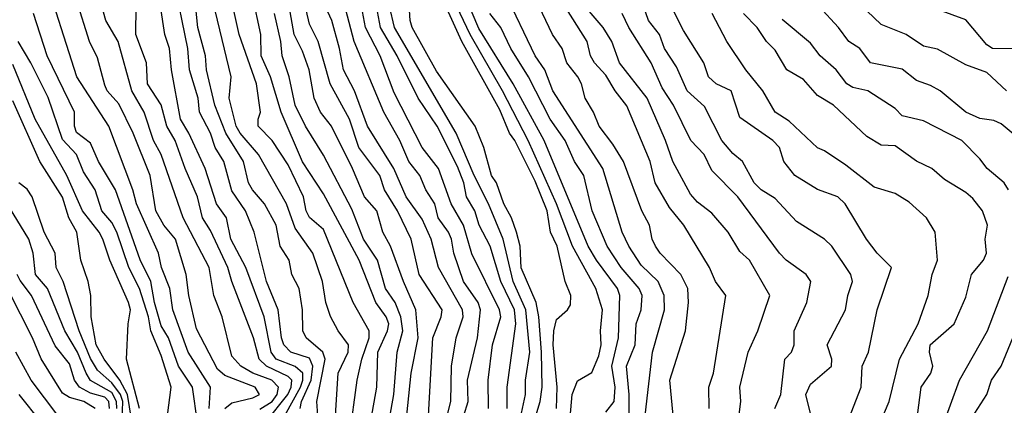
# Model space of a CAD drawing. Header units: metres. Extents: x -51132 to -49532, y -231222 to -229437.
# Tile 120 of 256: x -50578 to -50508, y -230798 to -230771. Entities that reach past the tile are written whole.
import ezdxf

# ---------------------------------------------------------------- set-up
doc = ezdxf.new("R2010")
doc.units = ezdxf.units.M
for name, color, linetype in [('CONTOUR_HALF', 8, 'Continuous'), ('CONTOUR_INDEX', 1, 'Continuous'), ('CONTOUR_INTER', 3, 'Continuous')]:
    doc.layers.add(name, color=color, linetype=linetype)

msp = doc.modelspace()

# ---------------------------------------------------------------- linework, layer by layer
at = {"layer": 'CONTOUR_HALF'}
for points, elevation in [([(-50553.616, -230801.259), (-50552.796, -230796.759), (-50552.727, -230794.259), (-50552.045, -230792.759), (-50551.951, -230792.259), (-50552.132, -230791.759), (-50552.883, -230790.759), (-50554.064, -230787.759), (-50556.58, -230783.058), (-50558.08, -230780.773), (-50559.569, -230777.259), (-50560.336, -230774.759), (-50560.987, -230773.259), (-50561.009, -230771.759), (-50562.205, -230766.259)], 65.5), ([(-50558.235, -230798.259), (-50558.13, -230797.759), (-50557.46, -230796.259), (-50557.338, -230795.259), (-50557.58, -230794.704), (-50558.892, -230794.259), (-50559.39, -230793.759), (-50559.556, -230793.259), (-50559.786, -230791.259), (-50560.613, -230789.259), (-50561.483, -230785.759), (-50562.107, -230784.259), (-50563.08, -230782.834), (-50563.65, -230780.759), (-50564.245, -230779.759), (-50564.58, -230778.741), (-50565.367, -230777.259), (-50565.465, -230776.259), (-50566.076, -230774.259), (-50566.197, -230772.759), (-50567.204, -230767.759)], 63.5), ([(-50540.084, -230798.259), (-50540.016, -230796.759), (-50540.306, -230793.759), (-50540.254, -230792.759), (-50540.08, -230791.95), (-50539.297, -230791.259), (-50539.08, -230790.92), (-50539.055, -230790.259), (-50539.451, -230789.259), (-50540.038, -230786.759), (-50540.509, -230785.759), (-50540.744, -230784.259), (-50541.58, -230782.152), (-50543.03, -230779.259), (-50543.397, -230778.759), (-50544.08, -230777.098), (-50546.77, -230772.259), (-50548.804, -230767.759)], 70.5), ([(-50555.72, -230798.759), (-50555.543, -230795.759), (-50554.83, -230794.259), (-50554.805, -230793.759), (-50555.545, -230792.759), (-50556.08, -230791.734), (-50556.407, -230790.759), (-50556.659, -230789.259), (-50557.333, -230787.259), (-50558.58, -230785.485), (-50559.203, -230783.759), (-50561.186, -230780.259), (-50562.477, -230778.759), (-50562.771, -230778.259), (-50563.275, -230776.259), (-50563.131, -230774.759), (-50564.569, -230768.759)], 64.5), ([(-50533.799, -230798.759), (-50533.284, -230794.259), (-50532.414, -230791.259), (-50532.443, -230790.259), (-50532.866, -230789.259), (-50534.08, -230788.107), (-50534.955, -230786.759), (-50535.414, -230785.759), (-50536.792, -230781.259), (-50540.322, -230775.759), (-50540.895, -230774.259), (-50541.583, -230773.259), (-50543.724, -230768.759)], 72.5), ([(-50529.249, -230798.259), (-50529.274, -230796.759), (-50528.947, -230795.759), (-50528.08, -230790.259), (-50528.809, -230789.259), (-50529.232, -230788.259), (-50531.06, -230785.259), (-50532.08, -230784.026), (-50533.092, -230782.259), (-50533.445, -230780.759), (-50535.08, -230776.807), (-50535.924, -230775.759), (-50536.58, -230774.645), (-50537.382, -230773.759), (-50537.664, -230773.259), (-50537.91, -230772.259), (-50540.108, -230768.759)], 73.5), ([(-50519.861, -230800.259), (-50518.501, -230796.759), (-50518.41, -230795.259), (-50517.967, -230794.259), (-50517.36, -230791.259), (-50516.346, -230788.259), (-50517.352, -230787.259), (-50518.123, -230786.259), (-50519.625, -230783.759), (-50520.152, -230783.259), (-50521.58, -230782.746), (-50523.197, -230781.759), (-50523.971, -230780.759), (-50524.279, -230779.759), (-50524.739, -230779.259), (-50527.08, -230777.646), (-50527.709, -230775.759), (-50528.767, -230775.259), (-50529.302, -230774.759), (-50529.627, -230773.759), (-50531.08, -230771.477), (-50532.457, -230768.759)], 75.5), ([(-50563.573, -230798.259), (-50563.08, -230797.849), (-50561.58, -230797.494), (-50561.121, -230797.259), (-50561.433, -230796.759), (-50563.58, -230795.915), (-50564.08, -230795.473), (-50565.58, -230792.621), (-50566.127, -230790.259), (-50566.305, -230788.759), (-50567.066, -230786.259), (-50567.884, -230785.259), (-50568.458, -230784.259), (-50568.863, -230781.759), (-50570.064, -230778.759), (-50571.08, -230776.679), (-50571.897, -230775.759), (-50572.08, -230775.359), (-50572.58, -230773.42), (-50573.167, -230772.259), (-50574.08, -230769.299)], 61.5), ([(-50560.697, -230799.259), (-50559.119, -230797.259), (-50558.867, -230796.759), (-50558.82, -230796.259), (-50559.08, -230795.987), (-50560.629, -230795.259), (-50561.131, -230794.759), (-50561.543, -230793.259), (-50563.076, -230789.259), (-50563.347, -230788.259), (-50564.58, -230785.65), (-50565.163, -230784.759), (-50565.505, -230783.259), (-50566.381, -230781.259), (-50567.08, -230779.27), (-50567.676, -230778.259), (-50568.08, -230776.744), (-50569.048, -230775.259), (-50569.114, -230773.759), (-50569.887, -230771.759), (-50569.842, -230769.759)], 62.5), ([(-50550.948, -230801.259), (-50550.378, -230795.759), (-50549.88, -230793.259), (-50550.033, -230791.259), (-50550.922, -230789.259), (-50551.837, -230786.759), (-50552.366, -230785.759), (-50552.793, -230784.259), (-50553.672, -230783.259), (-50554.521, -230781.259), (-50556.022, -230778.259), (-50556.786, -230777.259), (-50557.253, -230776.259), (-50557.606, -230774.259), (-50558.08, -230772.934), (-50558.669, -230771.759), (-50559.024, -230769.759)], 66.5), ([(-50547.942, -230799.259), (-50547.561, -230797.759), (-50547.519, -230795.259), (-50547.182, -230793.259), (-50546.694, -230791.759), (-50546.726, -230791.259), (-50548.423, -230788.259), (-50548.949, -230786.259), (-50549.58, -230784.855), (-50550.734, -230783.259), (-50551.59, -230781.259), (-50553.464, -230778.259), (-50554.373, -230775.759), (-50555.175, -230774.259), (-50555.437, -230772.759), (-50555.995, -230770.759), (-50556.684, -230769.259)], 67.5), ([(-50544.897, -230798.259), (-50544.926, -230796.259), (-50544.61, -230793.759), (-50544.026, -230791.759), (-50544.115, -230791.259), (-50546.08, -230787.304), (-50546.674, -230785.259), (-50547.537, -230783.759), (-50548.441, -230781.259), (-50549.602, -230779.759), (-50551.58, -230775.882), (-50552.571, -230773.259), (-50553.609, -230771.259), (-50553.897, -230769.759)], 68.5), ([(-50542.697, -230799.259), (-50542.27, -230797.259), (-50542.268, -230796.259), (-50541.957, -230794.259), (-50542.24, -230791.259), (-50543.142, -230789.259), (-50543.842, -230786.259), (-50544.891, -230783.759), (-50545.9, -230781.759), (-50547.189, -230778.759), (-50551.547, -230771.259), (-50551.906, -230769.759)], 69.5), ([(-50536.58, -230798.517), (-50536, -230797.759), (-50535.911, -230796.759), (-50536.164, -230795.259), (-50535.687, -230793.259), (-50535.579, -230790.259), (-50535.75, -230789.759), (-50537.243, -230787.759), (-50537.835, -230786.759), (-50540.946, -230779.259), (-50543.147, -230775.259), (-50545.58, -230771.326), (-50546.444, -230769.259)], 71.5), ([(-50507.58, -230778.909), (-50508.58, -230778.081), (-50509.08, -230777.85), (-50510.08, -230777.717), (-50511.08, -230777.267), (-50512.89, -230775.759), (-50513.58, -230775.367), (-50514.58, -230775.02), (-50515.58, -230774.22), (-50517.824, -230773.759), (-50518.58, -230772.756), (-50519.356, -230772.259), (-50520.089, -230771.259), (-50521.501, -230769.759)], 77.5), ([(-50507.58, -230772.769), (-50509.177, -230772.759), (-50509.58, -230772.483), (-50511.08, -230770.716), (-50513.722, -230769.759)], 78.5), ([(-50565.516, -230799.259), (-50565.858, -230796.759), (-50566.861, -230795.259), (-50567.557, -230793.259), (-50568.08, -230792.407), (-50568.549, -230790.759), (-50568.815, -230789.259), (-50569.58, -230787.723), (-50571.306, -230782.759), (-50572.523, -230780.759), (-50573.08, -230779.465), (-50574.08, -230778.701), (-50574.211, -230778.259), (-50574.224, -230777.259), (-50576.168, -230773.259), (-50577.127, -230770.259)], 60.5), ([(-50524.61, -230798.259), (-50524.185, -230797.259), (-50523.908, -230794.759), (-50523.424, -230794.259), (-50523.241, -230793.759), (-50523.246, -230792.759), (-50522.345, -230790.759), (-50522.065, -230789.259), (-50522.387, -230788.759), (-50523.815, -230787.759), (-50524.283, -230787.259), (-50527.231, -230783.259), (-50529.08, -230781.403), (-50529.618, -230780.259), (-50530.55, -230779.259), (-50531.792, -230776.759), (-50532.58, -230775.548), (-50533.378, -230773.759), (-50534.956, -230771.259), (-50535.415, -230770.259)], 74.5), ([(-50514.496, -230798.759), (-50514.25, -230796.759), (-50513.548, -230795.759), (-50513.423, -230795.259), (-50513.654, -230794.259), (-50513.611, -230793.759), (-50511.902, -230792.259), (-50511.08, -230790.361), (-50510.678, -230788.759), (-50509.812, -230787.759), (-50509.612, -230787.259), (-50509.698, -230786.259), (-50509.539, -230785.259), (-50509.891, -230784.259), (-50510.58, -230783.379), (-50511.08, -230782.949), (-50512.58, -230782.024), (-50513.475, -230781.259), (-50514.58, -230780.732), (-50516.08, -230779.646), (-50517.08, -230779.599), (-50518.08, -230778.978), (-50520.459, -230776.759), (-50521.58, -230776.078), (-50522.58, -230774.944), (-50523.746, -230774.259), (-50524.58, -230772.88), (-50525.19, -230772.259), (-50525.865, -230771.259), (-50526.833, -230770.259)], 76.5), ([(-50569.612, -230798.259), (-50570.545, -230794.759), (-50570.419, -230792.259), (-50570.243, -230791.259), (-50570.402, -230790.759), (-50571.709, -230787.759), (-50572.205, -230786.259), (-50572.471, -230785.759), (-50573.663, -230784.259), (-50574.76, -230781.759), (-50577.001, -230777.759), (-50578.58, -230773.891)], 59.5), ([(-50570.861, -230799.759), (-50570.806, -230797.759), (-50570.952, -230797.259), (-50571.58, -230796.444), (-50572.58, -230795.547), (-50573.08, -230794.713), (-50573.894, -230792.759), (-50575.025, -230789.259), (-50575.51, -230788.259), (-50575.596, -230787.259), (-50576.362, -230785.759), (-50577.214, -230783.259), (-50577.58, -230782.713), (-50578.163, -230782.259)], 58.5), ([(-50571.736, -230798.259), (-50571.787, -230797.759), (-50572.08, -230797.465), (-50573.08, -230797.18), (-50573.87, -230796.759), (-50574.221, -230796.259), (-50574.58, -230795.1), (-50575.58, -230793.808), (-50577.263, -230790.259), (-50578.08, -230789.2), (-50578.289, -230788.759)], 57.5), ([(-50506.935, -230819.759), (-50508.58, -230817.808), (-50510.08, -230814.181), (-50510.665, -230810.759), (-50510.964, -230809.759), (-50511.397, -230806.259), (-50511.757, -230804.759), (-50511.713, -230802.759), (-50511.254, -230801.759), (-50511.086, -230799.759), (-50510.865, -230799.259), (-50509.588, -230797.259), (-50509.246, -230796.259), (-50508.58, -230795.269), (-50507.752, -230793.259)], 77.5), ([(-50575.407, -230798.759), (-50577.302, -230796.259), (-50578.375, -230794.259)], 56.5)]:
    msp.add_lwpolyline(points, dxfattribs=dict(at, elevation=elevation))
at = {"layer": 'CONTOUR_INDEX'}
for points, elevation in [([(-50554.745, -230800.259), (-50554.188, -230796.259), (-50553.861, -230794.759), (-50553.356, -230793.259), (-50553.339, -230792.759), (-50554.472, -230790.759), (-50556.58, -230785.573), (-50557.58, -230784.717), (-50557.814, -230784.259), (-50557.995, -230783.259), (-50559.08, -230780.983), (-50560.206, -230779.259), (-50561.213, -230778.259), (-50561.22, -230777.759), (-50561.046, -230777.259), (-50561.333, -230775.259), (-50562.558, -230771.759), (-50563.205, -230768.759)], 65), ([(-50541.677, -230799.259), (-50541.225, -230797.759), (-50541.096, -230796.759), (-50541.141, -230794.259), (-50541.324, -230791.759), (-50541.517, -230790.759), (-50542.58, -230788.29), (-50542.655, -230786.759), (-50542.909, -230785.759), (-50543.259, -230784.759), (-50543.812, -230783.759), (-50544.321, -230782.259), (-50544.678, -230781.759), (-50545.211, -230779.759), (-50545.826, -230778.259), (-50548.58, -230774.353), (-50550.296, -230771.259), (-50550.436, -230770.759), (-50550.529, -230769.259)], 70), ([(-50521.797, -230799.759), (-50522.399, -230797.259), (-50522.08, -230796.544), (-50520.601, -230795.259), (-50520.557, -230794.759), (-50520.9, -230793.759), (-50519.589, -230791.259), (-50519.431, -230790.259), (-50519.104, -230789.259), (-50519.233, -230788.759), (-50520.58, -230786.75), (-50521.08, -230786.268), (-50523.08, -230785.003), (-50524.58, -230783.391), (-50525.58, -230782.756), (-50526.066, -230782.259), (-50526.903, -230780.759), (-50527.58, -230780.199), (-50528.369, -230779.259), (-50529.58, -230776.849), (-50530.813, -230775.759), (-50531.58, -230774.056), (-50532.424, -230772.759), (-50532.776, -230771.759), (-50533.545, -230770.759), (-50533.909, -230769.759)], 75), ([(-50567.633, -230798.759), (-50567.384, -230796.759), (-50568.08, -230794.507), (-50568.81, -230792.759), (-50568.971, -230791.759), (-50569.614, -230789.759), (-50570.36, -230788.259), (-50571.227, -230785.759), (-50571.58, -230785.084), (-50572.277, -230784.259), (-50572.767, -230782.759), (-50573.58, -230781.491), (-50574.086, -230780.259), (-50575.08, -230779.198), (-50576.08, -230776.226), (-50577.316, -230773.759), (-50578.222, -230772.259)], 60)]:
    msp.add_lwpolyline(points, dxfattribs=dict(at, elevation=elevation))
at = {"layer": 'CONTOUR_INTER'}
for points, elevation in [([(-50546.946, -230799.759), (-50546.343, -230797.759), (-50546.381, -230796.259), (-50545.66, -230793.259), (-50545.448, -230791.259), (-50545.619, -230790.759), (-50546.651, -230789.259), (-50547.357, -230787.259), (-50547.514, -230786.259), (-50547.718, -230785.759), (-50548.46, -230784.759), (-50548.7, -230783.759), (-50549.329, -230782.759), (-50549.761, -230781.759), (-50550.525, -230780.759), (-50551.176, -230779.259), (-50552.295, -230777.259), (-50554.416, -230772.259), (-50555.86, -230766.759)], 68), ([(-50564.678, -230798.259), (-50564.597, -230796.759), (-50566.17, -230794.259), (-50567.244, -230791.259), (-50567.476, -230789.759), (-50568.064, -230788.259), (-50568.276, -230787.259), (-50569.834, -230783.759), (-50570.089, -230782.759), (-50571.783, -230778.259), (-50574.054, -230774.759), (-50576.434, -230767.259)], 61), ([(-50556.974, -230798.759), (-50557.045, -230797.759), (-50556.459, -230794.759), (-50556.623, -230794.259), (-50557.82, -230793.259), (-50558.042, -230792.759), (-50558.063, -230791.259), (-50558.308, -230789.759), (-50558.82, -230788.759), (-50559.023, -230787.759), (-50559.658, -230786.759), (-50559.943, -230785.259), (-50560.75, -230783.759), (-50561.619, -230782.759), (-50561.899, -230782.259), (-50562.237, -230780.759), (-50563.488, -230778.759), (-50564.269, -230776.759), (-50564.86, -230774.259), (-50564.94, -230773.259), (-50565.481, -230771.259), (-50565.888, -230767.259)], 64), ([(-50549.139, -230798.759), (-50548.834, -230793.259), (-50548.251, -230791.759), (-50548.17, -230791.259), (-50549.806, -230788.759), (-50550.374, -230786.259), (-50551.337, -230784.259), (-50552.256, -230782.759), (-50552.585, -230781.759), (-50554.08, -230779.774), (-50554.75, -230777.759), (-50556.117, -230775.259), (-50556.954, -230772.259), (-50557.58, -230771.035), (-50558.214, -230768.259)], 67), ([(-50539.234, -230800.259), (-50538.962, -230797.259), (-50538.58, -230796.29), (-50537.58, -230795.699), (-50537.08, -230794.526), (-50536.917, -230793.759), (-50536.965, -230792.759), (-50536.826, -230791.259), (-50537.297, -230789.759), (-50538.934, -230786.759), (-50540.063, -230783.759), (-50542.088, -230779.259), (-50543.9, -230775.759), (-50546.195, -230771.759), (-50548.069, -230767.759)], 71), ([(-50561.08, -230798.306), (-50560.224, -230797.759), (-50559.863, -230797.259), (-50559.771, -230796.759), (-50560.238, -230796.259), (-50561.58, -230795.751), (-50562.428, -230795.259), (-50563.08, -230794.554), (-50563.763, -230791.759), (-50564.359, -230790.259), (-50564.692, -230788.259), (-50566.515, -230784.759), (-50568.077, -230780.259), (-50568.615, -230779.259), (-50569.296, -230777.259), (-50570.157, -230775.759), (-50571.13, -230772.259), (-50571.994, -230770.759), (-50572.293, -230769.759)], 62), ([(-50559.318, -230798.759), (-50558.221, -230796.759), (-50558.046, -230796.259), (-50558.052, -230795.759), (-50558.58, -230795.295), (-50559.94, -230794.759), (-50560.291, -230794.259), (-50560.785, -230791.759), (-50562.082, -230788.259), (-50563.155, -230786.259), (-50563.46, -230784.759), (-50564.172, -230783.759), (-50564.97, -230781.259), (-50566.12, -230778.759), (-50566.709, -230777.759), (-50567.346, -230774.259), (-50567.497, -230772.759), (-50567.816, -230771.759), (-50568.124, -230769.759)], 63), ([(-50543.561, -230798.259), (-50543.567, -230796.759), (-50542.947, -230792.259), (-50543.045, -230791.259), (-50544.008, -230789.259), (-50544.762, -230786.759), (-50545.553, -230785.259), (-50545.857, -230784.259), (-50546.448, -230783.259), (-50546.634, -230782.259), (-50547.08, -230781.118), (-50548.537, -230778.259), (-50549.871, -230776.259), (-50551.367, -230773.259), (-50552.553, -230771.259), (-50552.82, -230769.759)], 69), ([(-50531.756, -230799.259), (-50532.054, -230796.259), (-50530.938, -230792.759), (-50530.725, -230790.759), (-50530.772, -230789.759), (-50531.277, -230788.759), (-50532.725, -230787.259), (-50533.051, -230786.759), (-50533.298, -230786.259), (-50533.483, -230785.259), (-50534.04, -230784.259), (-50535.335, -230780.759), (-50536.08, -230779.519), (-50537.054, -230778.259), (-50537.461, -230777.259), (-50538.052, -230776.259), (-50538.31, -230775.259), (-50538.567, -230774.759), (-50539.331, -230773.759), (-50539.68, -230772.759), (-50540.35, -230771.759), (-50541.535, -230769.259)], 73), ([(-50527.21, -230799.259), (-50527.024, -230797.759), (-50527.096, -230796.759), (-50526.494, -230794.259), (-50525.802, -230792.759), (-50524.95, -230790.259), (-50526.393, -230787.759), (-50527.08, -230787.124), (-50527.909, -230785.759), (-50529.08, -230784.425), (-50530.08, -230783.65), (-50530.58, -230783.068), (-50531.841, -230780.759), (-50532.35, -230779.259), (-50533.646, -230776.259), (-50535.614, -230773.759), (-50536.152, -230772.259), (-50536.775, -230771.259), (-50538.58, -230769.103)], 74), ([(-50552.313, -230801.259), (-50551.588, -230797.259), (-50551.353, -230794.259), (-50550.967, -230792.759), (-50551.091, -230791.759), (-50551.515, -230790.759), (-50552.184, -230789.759), (-50552.745, -230787.759), (-50553.742, -230786.259), (-50554.58, -230784.132), (-50556.58, -230780.311), (-50557.867, -230778.259), (-50558.579, -230776.759), (-50559.015, -230774.759), (-50559.498, -230773.259), (-50559.595, -230772.259), (-50560.047, -230770.259)], 66), ([(-50534.925, -230800.759), (-50534.918, -230797.259), (-50535.126, -230795.259), (-50534.492, -230793.759), (-50534.438, -230792.259), (-50534.081, -230791.259), (-50534.006, -230790.259), (-50534.206, -230789.759), (-50535.499, -230788.259), (-50536.482, -230786.759), (-50537.536, -230784.259), (-50538.143, -230781.759), (-50538.803, -230780.759), (-50539.458, -230779.259), (-50540.532, -230777.759), (-50542.048, -230774.759), (-50543.315, -230772.759), (-50544.014, -230771.259), (-50544.798, -230770.259)], 72), ([(-50517.565, -230800.259), (-50516.516, -230797.759), (-50515.775, -230794.759), (-50514.449, -230792.259), (-50513.735, -230790.259), (-50513.455, -230788.759), (-50513.089, -230787.759), (-50513.237, -230785.759), (-50513.856, -230784.759), (-50515.08, -230783.641), (-50516.08, -230783.015), (-50517.58, -230782.57), (-50519.58, -230781.012), (-50521.08, -230780.003), (-50521.58, -230779.799), (-50523.58, -230777.891), (-50524.582, -230777.259), (-50525.46, -230775.759), (-50526.661, -230774.259), (-50528.001, -230772.259), (-50529.04, -230770.259)], 76), ([(-50508.204, -230775.759), (-50509.58, -230774.448), (-50511.08, -230773.9), (-50513.08, -230772.788), (-50514.08, -230772.58), (-50515.299, -230771.759), (-50517.08, -230771.048), (-50518.08, -230770.073)], 78), ([(-50508.044, -230782.759), (-50508.364, -230782.259), (-50509.564, -230781.259), (-50510.08, -230780.559), (-50511.357, -230779.259), (-50514.08, -230777.878), (-50515.58, -230777.511), (-50516.08, -230776.995), (-50518.021, -230775.759), (-50519.08, -230775.508), (-50519.515, -230775.259), (-50520.262, -230774.259), (-50521.385, -230773.259), (-50522.08, -230772.371), (-50524.08, -230770.704)], 77), ([(-50570.053, -230799.759), (-50570.468, -230797.259), (-50570.998, -230796.259), (-50572.125, -230794.759), (-50572.69, -230793.759), (-50573.049, -230791.759), (-50573.066, -230790.259), (-50573.251, -230789.259), (-50573.781, -230787.759), (-50574.066, -230785.759), (-50574.618, -230784.759), (-50575.08, -230783.276), (-50576.674, -230780.759), (-50578.58, -230776.449)], 59), ([(-50571.225, -230798.259), (-50571.236, -230797.759), (-50571.58, -230797.132), (-50573.08, -230796.27), (-50573.393, -230795.759), (-50574.016, -230794.259), (-50574.905, -230792.759), (-50576.127, -230789.759), (-50576.975, -230788.759), (-50577.147, -230787.259), (-50577.453, -230786.259), (-50579.08, -230783.583)], 58), ([(-50572.752, -230798.259), (-50573.555, -230797.759), (-50574.58, -230797.48), (-50575.08, -230797.165), (-50576.58, -230794.742), (-50577.197, -230793.259), (-50579.751, -230788.259)], 57), ([(-50506.818, -230822.259), (-50509.195, -230819.759), (-50510.575, -230817.259), (-50511.188, -230814.759), (-50512.166, -230813.259), (-50512.436, -230810.759), (-50512.763, -230809.759), (-50512.892, -230808.259), (-50513.25, -230806.759), (-50513.549, -230803.259), (-50512.993, -230801.759), (-50512.805, -230799.759), (-50511.526, -230796.259), (-50509.541, -230792.759), (-50508.08, -230788.915)], 77), ([(-50576.563, -230799.259), (-50578.149, -230797.259)], 56)]:
    msp.add_lwpolyline(points, dxfattribs=dict(at, elevation=elevation))

doc.saveas('drawing.dxf')
